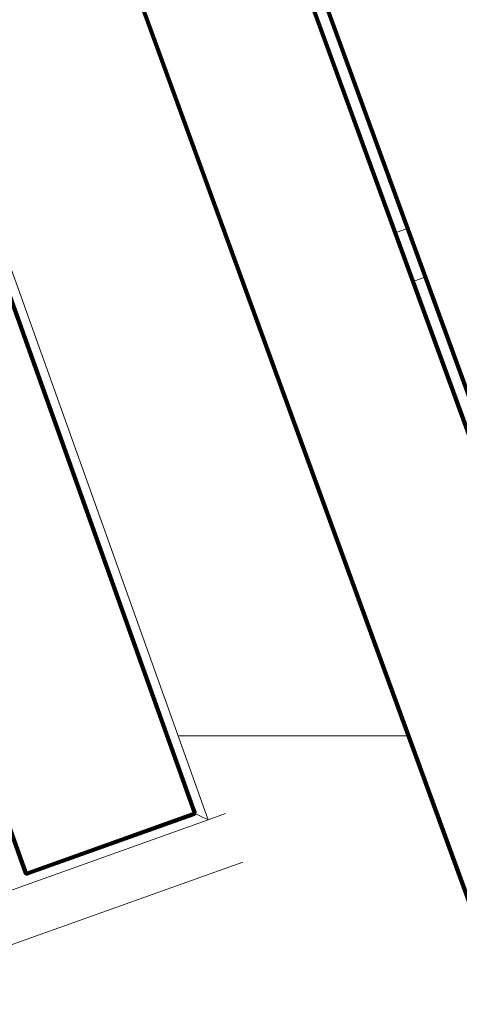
# Model space of a CAD drawing. Header units: millimetres. Extents: x -54833 to 17168, y -29122 to 68726.
# Tile 116 of 122: x -39330 to -39075, y 9927 to 10500. Entities that reach past the tile are written whole.
import ezdxf

# ---------------------------------------------------------------- set-up
doc = ezdxf.new("R2010")
doc.units = ezdxf.units.MM
for name, color, linetype, lineweight, true_color in [('Furniture-2', 7, 'Continuous', 9, 0xaaaaaa), ('Kohvikulaud-1', 7, 'Continuous', 9, 0xaaaaaa), ('Kohvikutool-1', 7, 'Continuous', 9, 0xaaaaaa), ('Surface Pattern-1', 7, 'Continuous', 9, 0x232323)]:
    doc.layers.add(name, color=color, linetype=linetype, lineweight=lineweight, true_color=true_color)

# ---------------------------------------------------------------- blocks, each defined once
blk = doc.blocks.new('MA_Kohvikulaud - Kohvikulaud_DWG-V88-1_ korruse plaan')
at = {"layer": 'Kohvikulaud-1'}
for p, q in [((-39.97, 448), (-39.97, -448)), ((-39.86, 448), (-39.86, -448)), ((-39.67, 448), (-39.67, -448)), ((-39.41, 448), (-39.41, -448)), ((-39.09, 448), (-39.09, -448)), ((-38.74, 448), (-38.74, -448)), ((-38.36, -448), (-38.36, 448)), ((-38, 448), (-38, -448)), ((53, -448), (53, 448)), ((53.36, -448), (53.36, 448)), ((53.74, 448), (53.74, -448)), ((54.09, -448), (54.09, 448)), ((54.41, -448), (54.41, 448)), ((54.67, -448), (54.67, 448)), ((54.86, -448), (54.86, 448)), ((54.97, -448), (54.97, 448)), ((60.66, 448), (60.66, -448)), ((60.77, -448), (60.77, 448)), ((60.95, 448), (60.95, -448)), ((61.21, -448), (61.21, 448)), ((61.53, -448), (61.53, 448)), ((61.89, -448), (61.89, 448)), ((62.26, -448), (62.26, 448)), ((62.63, 448), (62.63, -448)), ((53, 15), (62.63, 15)), ((53, -15), (62.63, -15))]:
    blk.add_line(p, q, dxfattribs=at)
blk = doc.blocks.new('MA_Kohvikulaud - MA_Kohvikulaud-V89-1_ korruse plaan')
blk.add_blockref('MA_Kohvikulaud - Kohvikulaud_DWG-V88-1_ korruse plaan', (-357.3, 23.93))
blk = doc.blocks.new('MA_Kohvikultool - Kohvikutool_DWG-V90-1_ korruse plaan')
at = {"layer": 'Kohvikutool-1'}
for p, q in [((285, 465), (285, 15)), ((173.78, 458), (173.78, 22)), ((173.89, 22), (173.89, 458)), ((174.08, 22), (174.08, 458)), ((174.34, 22), (174.34, 458)), ((174.66, 22), (174.66, 458)), ((175.01, 22), (175.01, 458)), ((175.39, 22), (175.39, 458)), ((175.75, 22), (175.75, 458)), ((278, 458), (278, 22)), ((278.36, 458), (278.36, 22)), ((278.74, 22), (278.74, 458)), ((279.09, 22), (279.09, 458)), ((279.41, 22), (279.41, 458)), ((279.67, 22), (279.67, 458)), ((279.86, 22), (279.86, 458)), ((279.97, 22), (279.97, 458)), ((173.78, 22), (173.75, 22)), ((173.75, 22), (173.78, 21.64)), ((173.75, 22), (173.78, 21.64)), ((173.89, 22), (173.78, 22)), ((173.78, 22), (173.82, 21.64)), ((173.78, 21.64), (173.82, 21.64)), ((173.78, 21.64), (173.89, 21.26)), ((173.78, 21.64), (173.89, 21.26)), ((173.92, 21.66), (173.82, 21.64)), ((173.82, 21.64), (173.92, 21.28)), ((174.08, 22), (173.89, 22)), ((173.89, 22), (173.92, 21.66)), ((173.89, 21.26), (173.92, 21.28)), ((173.89, 21.26), (174.08, 20.91)), ((173.89, 21.26), (174.08, 20.91)), ((174.1, 21.7), (173.92, 21.66)), ((174.02, 21.32), (173.92, 21.66)), ((174.02, 21.32), (173.92, 21.28)), ((173.92, 21.28), (174.1, 20.92)), ((174.19, 21.38), (174.02, 21.32)), ((174.19, 20.98), (174.02, 21.32)), ((174.34, 22), (174.08, 22)), ((174.08, 22), (174.1, 21.7)), ((174.08, 20.91), (174.1, 20.92)), ((174.08, 20.91), (174.34, 20.59)), ((174.08, 20.91), (174.34, 20.59)), ((174.36, 21.74), (174.1, 21.7)), ((174.19, 21.38), (174.1, 21.7)), ((174.19, 20.98), (174.1, 20.92)), ((174.1, 20.92), (174.36, 20.61)), ((174.44, 21.48), (174.19, 21.38)), ((174.35, 21.08), (174.19, 21.38)), ((174.35, 21.08), (174.19, 20.98)), ((174.44, 20.69), (174.19, 20.98)), ((174.66, 22), (174.34, 22)), ((174.34, 22), (174.36, 21.74)), ((174.34, 20.59), (174.36, 20.61)), ((174.34, 20.59), (174.66, 20.33)), ((174.34, 20.59), (174.66, 20.33)), ((174.57, 21.23), (174.35, 21.08)), ((174.57, 20.82), (174.35, 21.08)), ((174.67, 21.8), (174.36, 21.74)), ((174.44, 21.48), (174.36, 21.74)), ((174.44, 20.69), (174.36, 20.61)), ((174.36, 20.61), (174.67, 20.35)), ((174.73, 21.6), (174.44, 21.48)), ((174.57, 21.23), (174.44, 21.48)), ((174.57, 20.82), (174.44, 20.69)), ((174.73, 20.44), (174.44, 20.69)), ((174.83, 21.4), (174.57, 21.23)), ((174.75, 21), (174.57, 21.23)), ((174.75, 21), (174.57, 20.82)), ((174.83, 20.6), (174.57, 20.82)), ((175.01, 22), (174.66, 22)), ((174.66, 22), (174.67, 21.8)), ((174.66, 20.33), (174.67, 20.35)), ((174.66, 20.33), (175.01, 20.14)), ((174.66, 20.33), (175.01, 20.14)), ((175.02, 21.93), (174.67, 21.8)), ((174.67, 21.8), (175.03, 21.87)), ((174.73, 21.6), (174.67, 21.8)), ((174.73, 20.44), (174.67, 20.35)), ((174.67, 20.35), (175.03, 20.17)), ((175.03, 21.87), (174.73, 21.6)), ((175.07, 21.73), (174.73, 21.6)), ((174.83, 21.4), (174.73, 21.6)), ((174.83, 20.6), (174.73, 20.44)), ((175.07, 20.27), (174.73, 20.44)), ((174.98, 21.23), (174.75, 21)), ((174.98, 20.82), (174.75, 21)), ((175.07, 21.73), (174.83, 21.4)), ((175.13, 21.6), (174.83, 21.4)), ((174.98, 21.23), (174.83, 21.4)), ((174.98, 20.82), (174.83, 20.6)), ((175.13, 20.44), (174.83, 20.6)), ((175.13, 21.6), (174.98, 21.23)), ((175.23, 21.48), (174.98, 21.23)), ((175.15, 21.08), (174.98, 21.23)), ((175.15, 21.08), (174.98, 20.82)), ((175.23, 20.69), (174.98, 20.82)), ((175.01, 20.14), (175.03, 20.17)), ((175.01, 20.14), (175.39, 20.03)), ((175.01, 20.14), (175.39, 20.03)), ((175.02, 21.93), (175.39, 22)), ((175.07, 20.27), (175.03, 20.17)), ((175.03, 20.17), (175.39, 20.07)), ((175.13, 20.44), (175.07, 20.27)), ((175.41, 20.17), (175.07, 20.27)), ((175.23, 20.69), (175.13, 20.44)), ((175.45, 20.35), (175.13, 20.44)), ((175.23, 21.48), (175.15, 21.08)), ((175.35, 21.38), (175.15, 21.08)), ((175.35, 20.98), (175.15, 21.08)), ((175.35, 20.98), (175.23, 20.69)), ((175.49, 20.61), (175.23, 20.69)), ((175.35, 21.38), (175.35, 20.98)), ((175.48, 21.32), (175.35, 20.98)), ((175.55, 20.92), (175.35, 20.98)), ((175.39, 21.97), (175.75, 22)), ((175.39, 20.07), (175.41, 20.17)), ((175.39, 20.03), (175.39, 20.07)), ((175.75, 20.03), (175.39, 20.07)), ((175.39, 20.03), (175.75, 20)), ((175.39, 20.03), (175.75, 20)), ((175.41, 20.17), (175.45, 20.35)), ((175.75, 20.14), (175.41, 20.17)), ((175.45, 20.35), (175.49, 20.61)), ((175.75, 20.33), (175.45, 20.35)), ((175.55, 20.92), (175.48, 21.32)), ((175.49, 20.61), (175.55, 20.92)), ((175.75, 20.59), (175.49, 20.61)), ((175.75, 21.26), (175.55, 20.92)), ((175.75, 20.91), (175.55, 20.92)), ((278, 22), (175.75, 22)), ((175.75, 22), (175.75, 21.64)), ((278, 21.64), (175.75, 21.64)), ((175.75, 21.64), (175.75, 21.26)), ((278, 21.26), (175.75, 21.26)), ((175.75, 21.26), (175.75, 20.91)), ((278, 20.91), (175.75, 20.91)), ((175.75, 20.91), (175.75, 20.59)), ((278, 20.59), (175.75, 20.59)), ((175.75, 20.59), (175.75, 20.33)), ((175.75, 20.33), (278, 20.33)), ((175.75, 20.33), (175.75, 20.14)), ((175.75, 20.14), (175.75, 20.03)), ((278, 20.14), (175.75, 20.14)), ((175.75, 20.03), (278, 20.03)), ((175.75, 20.03), (175.75, 20)), ((175.75, 20), (278, 20)), ((278, 20), (175.75, 20)), ((278, 22), (278.36, 22)), ((278.03, 21.64), (278, 22)), ((285, 15), (278, 22)), ((278, 22), (285, 15)), ((278, 21.26), (278.03, 21.64)), ((278, 20.91), (278.07, 21.27)), ((278, 20.91), (278.07, 21.27)), ((278, 20.91), (278.2, 20.92)), ((278, 20.91), (278, 20.59)), ((278, 20.59), (278.26, 20.61)), ((278, 20.59), (278, 20.33)), ((278, 20.33), (278.3, 20.35)), ((278, 20.33), (278, 20.14)), ((278.34, 20.17), (278, 20.14)), ((278, 20.14), (278, 20.03)), ((278.36, 20.07), (278, 20.03)), ((278, 20), (278.36, 20.03)), ((278, 20.03), (278, 20)), ((278.36, 20.03), (278, 20)), ((278.13, 21.28), (278.4, 20.98)), ((278.13, 21.28), (278.2, 20.92)), ((278.4, 20.98), (278.2, 20.92)), ((278.2, 20.92), (278.26, 20.61)), ((278.52, 20.69), (278.26, 20.61)), ((278.26, 20.61), (278.3, 20.35)), ((278.27, 21.32), (278.6, 21.08)), ((278.27, 21.32), (278.4, 20.98)), ((278.62, 20.44), (278.3, 20.35)), ((278.3, 20.35), (278.34, 20.17)), ((278.68, 20.27), (278.34, 20.17)), ((278.34, 20.17), (278.36, 20.07)), ((278.74, 22), (278.36, 22)), ((278.36, 20.07), (278.72, 20.17)), ((278.36, 20.03), (278.74, 20.14)), ((278.74, 20.14), (278.36, 20.03)), ((278.36, 20.07), (278.36, 20.03)), ((278.4, 21.38), (278.77, 21.23)), ((278.4, 21.38), (278.6, 21.08)), ((278.6, 21.08), (278.4, 20.98)), ((278.4, 20.98), (278.52, 20.69)), ((278.52, 21.48), (278.92, 21.4)), ((278.52, 21.48), (278.77, 21.23)), ((278.77, 20.82), (278.52, 20.69)), ((278.52, 20.69), (278.62, 20.44)), ((278.77, 21.23), (278.6, 21.08)), ((278.6, 21.08), (278.77, 20.82)), ((278.62, 21.6), (279.02, 21.6)), ((278.62, 21.6), (278.92, 21.4)), ((278.92, 20.6), (278.62, 20.44)), ((278.62, 20.44), (278.68, 20.27)), ((279.08, 21.8), (278.68, 21.73)), ((278.68, 21.73), (279.02, 21.6)), ((279.02, 20.44), (278.68, 20.27)), ((278.68, 20.27), (278.72, 20.17)), ((278.7, 21.8), (279.08, 21.8)), ((278.72, 20.17), (279.08, 20.35)), ((278.72, 20.17), (278.74, 20.14)), ((279.09, 22), (278.73, 21.93)), ((279.09, 22), (278.74, 22)), ((278.74, 20.14), (279.09, 20.33)), ((279.09, 20.33), (278.74, 20.14)), ((278.92, 21.4), (278.77, 21.23)), ((278.77, 21.23), (279, 21)), ((279, 21), (278.77, 20.82)), ((278.77, 20.82), (278.92, 20.6)), ((279.02, 21.6), (278.92, 21.4)), ((278.92, 21.4), (279.18, 21.23)), ((279.18, 20.82), (278.92, 20.6)), ((278.92, 20.6), (279.02, 20.44)), ((279.18, 21.23), (279, 21)), ((279, 21), (279.18, 20.82)), ((279.08, 21.8), (279.02, 21.6)), ((279.02, 21.6), (279.31, 21.48)), ((279.31, 20.69), (279.02, 20.44)), ((279.02, 20.44), (279.08, 20.35)), ((279.08, 21.8), (279.09, 22)), ((279.39, 21.74), (279.08, 21.8)), ((279.08, 20.35), (279.39, 20.61)), ((279.08, 20.35), (279.09, 20.33)), ((279.09, 22), (279.41, 22)), ((279.09, 20.33), (279.41, 20.59)), ((279.41, 20.59), (279.09, 20.33)), ((279.31, 21.48), (279.18, 21.23)), ((279.18, 21.23), (279.4, 21.08)), ((279.4, 21.08), (279.18, 20.82)), ((279.18, 20.82), (279.31, 20.69)), ((279.39, 21.74), (279.31, 21.48)), ((279.31, 21.48), (279.56, 21.38)), ((279.56, 20.98), (279.31, 20.69)), ((279.31, 20.69), (279.39, 20.61)), ((279.39, 21.74), (279.41, 22)), ((279.65, 21.7), (279.39, 21.74)), ((279.39, 20.61), (279.65, 20.92)), ((279.39, 20.61), (279.41, 20.59)), ((279.56, 21.38), (279.4, 21.08)), ((279.4, 21.08), (279.56, 20.98)), ((279.41, 22), (279.67, 22)), ((279.41, 20.59), (279.67, 20.91)), ((279.67, 20.91), (279.41, 20.59)), ((279.65, 21.7), (279.56, 21.38)), ((279.56, 21.38), (279.73, 21.32)), ((279.73, 21.32), (279.56, 20.98)), ((279.56, 20.98), (279.65, 20.92)), ((279.65, 21.7), (279.67, 22)), ((279.83, 21.66), (279.65, 21.7)), ((279.65, 20.92), (279.83, 21.28)), ((279.65, 20.92), (279.67, 20.91)), ((279.67, 22), (279.86, 22)), ((279.67, 20.91), (279.86, 21.26)), ((279.86, 21.26), (279.67, 20.91)), ((279.83, 21.66), (279.73, 21.32)), ((279.73, 21.32), (279.83, 21.28)), ((279.83, 21.66), (279.86, 22)), ((279.93, 21.64), (279.83, 21.66)), ((279.83, 21.28), (279.93, 21.64)), ((279.83, 21.28), (279.86, 21.26)), ((279.86, 22), (279.97, 22)), ((279.86, 21.26), (279.97, 21.64)), ((279.97, 21.64), (279.86, 21.26)), ((279.93, 21.64), (279.97, 22)), ((279.93, 21.64), (279.97, 21.64)), ((279.97, 22), (280, 22)), ((279.97, 21.64), (280, 22)), ((280, 22), (279.97, 21.64)), ((285, 15), (155.34, 15)), ((285, 15), (295.67, 15)), ((295.67, -15), (130.89, -15))]:
    blk.add_line(p, q, dxfattribs=at)
blk = doc.blocks.new('MA_Kohvikultool - MA_Kohvikultool-V91-1_ korruse plaan')
blk.add_blockref('MA_Kohvikultool - Kohvikutool_DWG-V90-1_ korruse plaan', (111.57, -216.07))

msp = doc.modelspace()

# ---------------------------------------------------------------- hatches: boundary and pattern name
at = {"layer": 'Surface Pattern-1'}
h = msp.add_hatch(dxfattribs=at)
h.set_pattern_fill('FP_32', color=256, style=0, pattern_type=2)
h.set_pattern_definition([(270, (-41243.1, 7083), (600, 4e-14), []), (0, (-41243.1, 7083), (0, 600), [])])
h.paths.add_polyline_path([(-38793.29, 7685.8), (-37024.9, 11222.34), (-41583.52, 14657.51), (-42590, 14657.51), (-42590, 9948.51), (-40511.02, 9948.51), (-38798.43, 7692.57)])
h.paths.add_polyline_path([(-38545.68, 9194.95), (-38605.77, 9366.85), (-38600.42, 9368.77), (-38604.27, 9384.91), (-38518.41, 9415.62), (-38536.29, 9465.61), (-38630.45, 9431.93), (-38626.86, 9421.88), (-38655.1, 9411.77), (-38813.7, 9855.63), (-38785.61, 9865.68), (-38782.02, 9855.63), (-38358.32, 10007.2), (-38361.91, 10017.25), (-38333.66, 10027.35), (-38176.1, 9583.13), (-38203.15, 9573.45), (-38206.74, 9583.5), (-38300.9, 9549.81), (-38283.02, 9499.83), (-38195.42, 9531.06), (-38189.9, 9515.62), (-38183.31, 9517.98), (-38123.21, 9346.08), (-38544.66, 9195.32)])
h.paths.add_polyline_path([(-38530.38, 9241.26), (-38163.33, 9373.07), (-38173.11, 9400.4), (-38540.32, 9269.04), (-38531.4, 9244.11)])
h.paths.add_polyline_path([(-38490.16, 9425.73), (-38312.04, 9491.89), (-38329.15, 9539.71), (-38508.05, 9475.71), (-38490.21, 9425.84)])
h.paths.add_polyline_path([(-38639.66, 9546.75), (-38272.45, 9678.11), (-38274.16, 9682.88), (-38641.37, 9551.52)])
h.paths.add_polyline_path([(-38677.13, 9651.5), (-38309.92, 9782.86), (-38311.63, 9787.63), (-38678.84, 9656.27)])
h.paths.add_polyline_path([(-38714.61, 9756.25), (-38347.4, 9887.61), (-38351.2, 9891.63), (-38716.31, 9761.02)])
h.paths.add_polyline_path([(-39881.29, 9798.3), (-40031.09, 10222.64), (-39860.96, 10282.1), (-39859.04, 10276.75), (-39842.9, 10280.6), (-39812.19, 10194.74), (-39762.2, 10212.62), (-39795.89, 10306.78), (-39805.93, 10303.19), (-39816.04, 10331.43), (-39372.18, 10490.03), (-39362.14, 10461.95), (-39372.18, 10458.35), (-39220.61, 10034.65), (-39210.56, 10038.24), (-39200.46, 10009.99), (-39644.32, 9851.4), (-39654.36, 9879.48), (-39644.32, 9883.08), (-39678, 9977.23), (-39727.98, 9959.35), (-39696.75, 9871.75), (-39712.19, 9866.23), (-39709.83, 9859.64), (-39879.93, 9798.79)])
h.paths.add_polyline_path([(-39855.19, 9839.5), (-39827.41, 9849.44), (-39958.78, 10216.65), (-39986.55, 10206.71), (-39855.58, 9840.6)])
h.paths.add_polyline_path([(-39040.93, 9906.73), (-39347.19, 10753.02), (-38503.73, 11060.6), (-38195.4, 10215.06), (-39039.74, 9907.16)])
h.paths.add_polyline_path([(-39549.7, 9948.78), (-39544.93, 9950.49), (-39676.29, 10317.7), (-39680.31, 10313.89), (-39555.12, 9963.94)])
h.paths.add_polyline_path([(-38961.96, 9967.46), (-38956.67, 9969.38), (-39095.43, 10349.87), (-39100.71, 10347.95), (-39010.39, 10100.28)])
h.paths.add_polyline_path([(-39444.95, 9986.26), (-39440.18, 9987.96), (-39571.54, 10355.17), (-39576.31, 10353.47), (-39468.32, 10051.58)])
h.paths.add_polyline_path([(-39738.09, 9987.6), (-39688.1, 10005.48), (-39752.1, 10184.38), (-39802, 10166.25), (-39740.93, 9995.54)])
h.paths.add_polyline_path([(-38867.42, 10001.93), (-38862.14, 10003.86), (-39000.89, 10384.35), (-39006.17, 10382.42), (-38870.15, 10009.41)])
h.paths.add_polyline_path([(-39340.2, 10023.73), (-39336.19, 10027.54), (-39466.79, 10392.65), (-39471.57, 10390.94), (-39341.57, 10027.54)])
h.paths.add_polyline_path([(-38772.89, 10036.4), (-38767.6, 10038.33), (-38906.35, 10418.82), (-38911.64, 10416.89), (-38796.18, 10100.28)])
h.paths.add_polyline_path([(-38678.35, 10070.88), (-38673.07, 10072.8), (-38811.82, 10453.3), (-38817.1, 10451.37), (-38681.08, 10078.36)])
h.paths.add_polyline_path([(-38583.82, 10105.35), (-38578.53, 10107.28), (-38717.28, 10487.77), (-38722.57, 10485.84), (-38586.55, 10112.83)])
h.paths.add_polyline_path([(-38489.28, 10139.83), (-38484, 10141.75), (-38622.75, 10522.24), (-38628.03, 10520.32), (-38492.01, 10147.31)])
h.paths.add_polyline_path([(-38394.75, 10174.3), (-38389.46, 10176.23), (-38528.21, 10556.72), (-38533.5, 10554.79), (-38397.47, 10181.78)])
h.paths.add_polyline_path([(-38300.21, 10208.77), (-38233.86, 10232.97), (-38374.74, 10612.68), (-38438.96, 10589.26), (-38302.5, 10215.06)])
h.paths.add_polyline_path([(-38127.08, 10354.22), (-38137.18, 10382.47), (-38127.13, 10386.06), (-38278.7, 10809.77), (-38288.75, 10806.18), (-38298.86, 10834.42), (-37855, 10993.02), (-37844.95, 10964.93), (-37855, 10961.34), (-37821.32, 10867.18), (-37771.33, 10885.07), (-37802.57, 10972.66), (-37787.13, 10978.19), (-37789.48, 10984.78), (-37617.58, 11044.87), (-37468.22, 10621.78), (-37638.46, 10562.61), (-37640.27, 10567.66), (-37656.41, 10563.82), (-37687.12, 10649.67), (-37737.11, 10631.79), (-37703.43, 10537.64), (-37693.38, 10541.23), (-37683.28, 10512.98), (-38108.99, 10360.69)])
h.paths.add_polyline_path([(-39110.99, 10376.13), (-39105.7, 10378.06), (-39244.46, 10758.55), (-39249.67, 10756.42), (-39130.03, 10428.35)])
h.paths.add_polyline_path([(-39016.45, 10410.61), (-39011.17, 10412.53), (-39149.92, 10793.02), (-39155.2, 10791.1), (-39022.92, 10428.35)])
h.paths.add_polyline_path([(-38921.92, 10445.08), (-38916.63, 10447.01), (-39055.38, 10827.5), (-39060.67, 10825.57), (-38928.44, 10462.96)])
h.paths.add_polyline_path([(-38032.52, 10451.77), (-38027.75, 10453.48), (-38159.11, 10820.69), (-38163.13, 10816.88), (-38037.94, 10466.93)])
h.paths.add_polyline_path([(-38827.38, 10479.55), (-38822.1, 10481.48), (-38960.85, 10861.97), (-38966.13, 10860.04), (-38831.46, 10490.74)])
h.paths.add_polyline_path([(-37927.77, 10489.24), (-37923, 10490.95), (-38054.36, 10858.16), (-38059.13, 10856.46), (-37933.19, 10504.4)])
h.paths.add_polyline_path([(-38732.85, 10514.03), (-38727.56, 10515.95), (-38866.31, 10896.44), (-38871.6, 10894.52), (-38748.16, 10556.02)])
h.paths.add_polyline_path([(-37823.02, 10526.72), (-37819, 10530.52), (-37949.61, 10895.63), (-37954.38, 10893.93), (-37824.38, 10530.52)])
h.paths.add_polyline_path([(-38638.31, 10548.5), (-38633.03, 10550.43), (-38771.78, 10930.92), (-38777.06, 10928.99), (-38641.05, 10556.02)])
h.paths.add_polyline_path([(-38543.78, 10582.97), (-38538.49, 10584.9), (-38677.24, 10965.39), (-38682.53, 10963.46), (-38560.93, 10630.02)])
h.paths.add_polyline_path([(-38449.24, 10617.45), (-38382.89, 10641.64), (-38521.64, 11022.13), (-38587.99, 10997.94), (-38453.82, 10630.02)])
h.paths.add_polyline_path([(-37540.54, 10627.77), (-37512.76, 10637.7), (-37644.57, 11004.76), (-37671.9, 10994.98), (-37543.73, 10636.68)])
h.paths.add_polyline_path([(-37747.22, 10660.04), (-37697.32, 10678.17), (-37763.39, 10856.04), (-37811.21, 10838.94), (-37750.77, 10669.97)])
h.paths.add_polyline_path([(-42189.74, 10896.58), (-42493.57, 11228.53), (-42359.78, 11349.3), (-42356.39, 11345.62), (-42344.21, 11356.75), (-42279.86, 11289.7), (-42242.18, 11324.48), (-42310.01, 11397.96), (-42320.25, 11388.51), (-42340.59, 11410.56), (-41989.45, 11734.67), (-41969.1, 11712.62), (-41979.33, 11703.17), (-41674.12, 11372.5), (-41663.89, 11381.95), (-41643.54, 11359.9), (-41994.69, 11035.79), (-42015.03, 11057.84), (-42004.8, 11067.29), (-42074.32, 11139.2), (-42110.06, 11103.06), (-42049.9, 11035.18), (-42059.17, 11023.6), (-42057.41, 11018.73), (-42189.21, 10897.07)])
h.paths.add_polyline_path([(-39158.09, 10928.96), (-39316.85, 11372.75), (-39288.6, 11382.86), (-39285.01, 11372.81), (-39190.85, 11406.49), (-39208.73, 11456.48), (-39296.33, 11425.24), (-39301.85, 11440.69), (-39308.45, 11438.33), (-39368.54, 11610.23), (-38945.44, 11759.59), (-38885.98, 11589.45), (-38891.33, 11587.54), (-38887.49, 11571.4), (-38973.34, 11540.69), (-38955.46, 11490.7), (-38861.3, 11524.38), (-38864.9, 11534.43), (-38836.65, 11544.53), (-38678.06, 11100.68), (-38706.14, 11090.63), (-38709.73, 11100.68), (-39133.44, 10949.11), (-39129.84, 10939.06), (-39158.01, 10928.99)])
h.paths.add_polyline_path([(-42181.83, 10944.71), (-42160.16, 10964.72), (-42426.24, 11249.85), (-42446.1, 11231.02), (-42182.36, 10945.28)])
h.paths.add_polyline_path([(-39142.65, 11063.93), (-38775.44, 11195.29), (-38777.15, 11200.06), (-39144.36, 11068.7)])
h.paths.add_polyline_path([(-42131.98, 11126.81), (-42092.97, 11162.81), (-42221.84, 11302.43), (-42259.27, 11264.72), (-42133.12, 11128.04)])
h.paths.add_polyline_path([(-41943.42, 11164.76), (-41939.7, 11168.2), (-42204.21, 11454.79), (-42207.94, 11451.35), (-41949.93, 11171.81)])
h.paths.add_polyline_path([(-39180.12, 11168.68), (-38812.91, 11300.04), (-38814.62, 11304.81), (-39181.83, 11173.45)])
h.paths.add_polyline_path([(-41861.67, 11240.22), (-41857.95, 11243.66), (-42122.46, 11530.24), (-42126.19, 11526.8), (-41873.21, 11252.72)])
h.paths.add_polyline_path([(-39217.59, 11273.43), (-38850.38, 11404.79), (-38854.19, 11408.81), (-39219.3, 11278.2)])
h.paths.add_polyline_path([(-41779.92, 11315.67), (-41776.2, 11319.11), (-42040.71, 11605.7), (-42044.44, 11602.26), (-41787.37, 11323.75)])
h.paths.add_polyline_path([(-39162.61, 11416.6), (-38983.71, 11480.6), (-39003.71, 11529.82), (-39179.71, 11464.42), (-39162.79, 11417.12)])
h.paths.add_polyline_path([(-39318.65, 11555.91), (-38951.44, 11687.27), (-38961.37, 11715.05), (-39328.42, 11583.24), (-39320.93, 11562.28)])
h.paths.add_polyline_path([(-42432.23, 11815.94), (-42534.86, 11817.94), (-42532.86, 12715.94), (-41634.86, 12715.94), (-41634.86, 11815.94), (-42429.21, 11815.94)])
h.paths.add_polyline_path([(-41931.15, 11845.94), (-41931.11, 11845.94), (-41931.11, 12250.94), (-41936.73, 12250.94), (-41936.73, 11845.94)])
h.paths.add_polyline_path([(-41735.48, 11845.94), (-41664.86, 11845.94), (-41664.86, 12250.94), (-41735.48, 12250.94)])
h.paths.add_polyline_path([(-42434.23, 11845.94), (-42434.23, 12250.94), (-42439.86, 12250.94), (-42439.86, 11845.94)])
h.paths.add_polyline_path([(-41836.11, 11845.94), (-41830.48, 11845.94), (-41830.48, 12250.94), (-41836.11, 12250.94), (-41836.11, 12068.7)])
h.paths.add_polyline_path([(-42031.73, 11845.94), (-42031.73, 12250.94), (-42037.36, 12250.94), (-42037.36, 11845.94)])
h.paths.add_polyline_path([(-42132.36, 11845.94), (-42132.36, 12250.94), (-42137.98, 12250.94), (-42137.98, 11845.94)])
h.paths.add_polyline_path([(-42232.98, 11845.94), (-42232.98, 12250.94), (-42238.61, 12250.94), (-42238.61, 11845.94)])
h.paths.add_polyline_path([(-42339.23, 11845.94), (-42333.61, 11845.94), (-42333.61, 12250.94), (-42339.23, 12250.94), (-42339.23, 12068.7)])
h.paths.add_polyline_path([(-39869.91, 12045.94), (-39922.66, 12050.37), (-39958.61, 12057.7), (-39987.07, 12066.59), (-40024.85, 12082.4), (-40049.17, 12095.82), (-40080.28, 12116.6), (-40107, 12138.99), (-40129.36, 12161.6), (-40151.12, 12188.1), (-40173.71, 12222.56), (-40185.85, 12246.22), (-40199.29, 12278.63), (-40210.06, 12314.73), (-40216.91, 12351.82), (-40219.21, 12380.61), (-40218.98, 12417.73), (-40215.56, 12448.6), (-40207.79, 12486.33), (-40199.34, 12513), (-40186.16, 12545.18), (-40167.44, 12579.57), (-40149.94, 12605.38), (-40129.54, 12630.05), (-40104.42, 12655.22), (-40077.83, 12677.05), (-40043.37, 12699.64), (-40015.2, 12713.93), (-39984.98, 12726.05), (-39952.03, 12735.78), (-39918.08, 12742.25), (-39885.78, 12745.12), (-39848.2, 12744.91), (-39816.08, 12741.3), (-39781.4, 12734.17), (-39751.22, 12724.67), (-39715.15, 12709.46), (-39690.83, 12696.04), (-39659.72, 12675.26), (-39633, 12652.87), (-39610.64, 12630.27), (-39588.88, 12603.77), (-39566.29, 12569.3), (-39554.15, 12545.64), (-39540.71, 12513.23), (-39529.95, 12477.13), (-39523.33, 12441.29), (-39520.75, 12411.25), (-39521.12, 12373.09), (-39524.45, 12342.98), (-39532.21, 12305.55), (-39540.66, 12278.86), (-39553.84, 12246.69), (-39572.56, 12212.29), (-39590.06, 12186.48), (-39610.46, 12161.81), (-39635.58, 12136.64), (-39662.17, 12114.82), (-39696.63, 12092.22), (-39723.9, 12078.36), (-39755.02, 12065.82), (-39787.99, 12056.09), (-39826.04, 12048.99), (-39854.06, 12046.75), (-39869.9, 12045.94)])
h.paths.add_polyline_path([(-39869.91, 12085.94), (-39888.01, 12086.96), (-39877.19, 12086.28)])
h.paths.add_polyline_path([(-39854.06, 12086.75), (-39816.08, 12090.91), (-39785.53, 12097.86), (-39826.04, 12089.52), (-39852.01, 12086.95)])
h.paths.add_polyline_path([(-39916.33, 12089.82), (-39967.93, 12102.47), (-39920.57, 12090.44)])
h.paths.add_polyline_path([(-39975.21, 12104.77), (-40023.23, 12127.16), (-39981.23, 12106.91)])
h.paths.add_polyline_path([(-39736.93, 12116.4), (-39703.93, 12134.48), (-39679.9, 12151.39), (-39711.02, 12130.23), (-39731.8, 12119.14)])
h.paths.add_polyline_path([(-40029.78, 12130.76), (-40071.63, 12161.34), (-40033.84, 12133.19), (-40032.72, 12132.52)])
h.paths.add_polyline_path([(-40099.8, 12188.46), (-40131.75, 12231.03), (-40146.79, 12257.73), (-40122.55, 12216.66), (-40100.92, 12189.7)])
h.paths.add_polyline_path([(-39640.04, 12188.65), (-39616.65, 12217.73), (-39638.63, 12190.37)])
h.paths.add_polyline_path([(-39603.84, 12237.81), (-39586.74, 12270.61), (-39601.23, 12242.7)])
h.paths.add_polyline_path([(-41735.48, 12280.94), (-41664.86, 12280.94), (-41664.86, 12685.94), (-41735.48, 12685.94), (-41735.48, 12396.77)])
h.paths.add_polyline_path([(-41836.11, 12280.94), (-41830.48, 12280.94), (-41830.48, 12685.94), (-41836.11, 12685.94), (-41836.11, 12396.77)])
h.paths.add_polyline_path([(-42232.98, 12280.94), (-42232.98, 12685.94), (-42238.61, 12685.94), (-42238.61, 12280.94)])
h.paths.add_polyline_path([(-41936.73, 12280.94), (-41931.11, 12280.94), (-41931.11, 12685.94), (-41936.73, 12685.94), (-41936.73, 12396.77)])
h.paths.add_polyline_path([(-42434.23, 12280.94), (-42434.23, 12685.94), (-42439.86, 12685.94), (-42439.86, 12280.94)])
h.paths.add_polyline_path([(-42032.24, 12280.94), (-42031.73, 12280.94), (-42031.73, 12685.94), (-42037.36, 12685.94), (-42037.36, 12280.94)])
h.paths.add_polyline_path([(-42132.36, 12280.94), (-42132.36, 12685.94), (-42137.98, 12685.94), (-42137.98, 12280.94)])
h.paths.add_polyline_path([(-42333.61, 12280.94), (-42333.61, 12685.94), (-42339.23, 12685.94), (-42339.23, 12280.94)])
h.paths.add_polyline_path([(-40161.66, 12292.04), (-40174.72, 12342.64), (-40178.41, 12372.21), (-40171.49, 12325.21), (-40161.79, 12292.41)])
h.paths.add_polyline_path([(-39578.22, 12292.47), (-39567.29, 12330.09), (-39562.61, 12357.98), (-39571.19, 12315.59), (-39577.97, 12293.27)])
h.paths.add_polyline_path([(-39560.76, 12380.61), (-39560.75, 12380.7), (-39561.11, 12418.64), (-39560.76, 12380.7)])
h.paths.add_polyline_path([(-40179.24, 12381.13), (-40177.11, 12432.84), (-40179.55, 12387.08)])
h.paths.add_polyline_path([(-39563.78, 12441.69), (-39571.32, 12477.95), (-39564.83, 12446.98)])
h.paths.add_polyline_path([(-40176.11, 12442.24), (-40163.47, 12493.86), (-40175.49, 12446.5)])
h.paths.add_polyline_path([(-40161.16, 12501.14), (-40138.77, 12549.17), (-40159.02, 12507.16)])
h.paths.add_polyline_path([(-39590.46, 12528.99), (-39608.55, 12562), (-39625.46, 12586.03), (-39604.3, 12554.91), (-39593.21, 12534.14)])
h.paths.add_polyline_path([(-40135.17, 12555.71), (-40104.59, 12597.56), (-40132.66, 12559.9)])
h.paths.add_polyline_path([(-40077.47, 12625.73), (-40035.35, 12657.38), (-40008.2, 12672.72), (-40049.27, 12648.48), (-40074.01, 12628.86)])
h.paths.add_polyline_path([(-39662.72, 12625.89), (-39691.8, 12649.28), (-39666.39, 12628.89)])
h.paths.add_polyline_path([(-39711.88, 12662.09), (-39744.67, 12679.19), (-39716.77, 12664.7)])
h.paths.add_polyline_path([(-39973.89, 12687.59), (-39922.03, 12700.9), (-39893.72, 12704.34), (-39940.72, 12697.42), (-39969.07, 12689.31)])
h.paths.add_polyline_path([(-39766.53, 12687.71), (-39804.22, 12698.67), (-39770.59, 12688.95)])
h.paths.add_polyline_path([(-39825, 12702.24), (-39862.66, 12705.59), (-39825.21, 12702.26)])
h.paths.add_polyline_path([(-42024.12, 12748.72), (-42348.23, 13099.87), (-42326.18, 13120.22), (-42316.73, 13109.98), (-42244.82, 13179.51), (-42280.96, 13215.24), (-42348.84, 13155.09), (-42360.42, 13164.35), (-42365.29, 13162.59), (-42487.44, 13294.92), (-42155.49, 13598.75), (-42034.72, 13464.97), (-42038.4, 13461.58), (-42027.27, 13449.4), (-42094.32, 13385.04), (-42059.54, 13347.37), (-41986.06, 13415.19), (-41995.51, 13425.43), (-41973.46, 13445.78), (-41649.36, 13094.63), (-41671.4, 13074.28), (-41680.85, 13084.52), (-42011.52, 12779.31), (-42002.07, 12769.07), (-42011.52, 12760.35)])
h.paths.add_polyline_path([(-42064.91, 12881.38), (-41778.33, 13145.9), (-41781.76, 13149.62), (-42068.35, 12885.1)])
h.paths.add_polyline_path([(-42140.37, 12963.13), (-41853.78, 13227.65), (-41857.22, 13231.37), (-42143.8, 12966.85)])
h.paths.add_polyline_path([(-42215.82, 13044.88), (-41929.24, 13309.4), (-41932.67, 13313.12), (-42219.26, 13048.6)])
h.paths.add_polyline_path([(-42221.21, 13198.15), (-42081.59, 13327.02), (-42119.3, 13364.46), (-42255.72, 13235.54), (-42229.8, 13207.47)])
h.paths.add_polyline_path([(-42419.3, 13265.34), (-42134.17, 13531.42), (-42153, 13551.28), (-42439.31, 13287.02), (-42423, 13269.34)])

# ---------------------------------------------------------------- block references
at = {"layer": 'Furniture-2'}
for name, p, rotation in [('MA_Kohvikulaud - MA_Kohvikulaud-V89-1_ korruse plaan', (-38813.64, 10443.12), 20.03513013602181), ('MA_Kohvikultool - MA_Kohvikultool-V91-1_ korruse plaan', (-39661.74, 10090.39), 19.68354692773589)]:
    msp.add_blockref(name, p, dxfattribs=dict(at, rotation=rotation))

doc.saveas('drawing.dxf')
